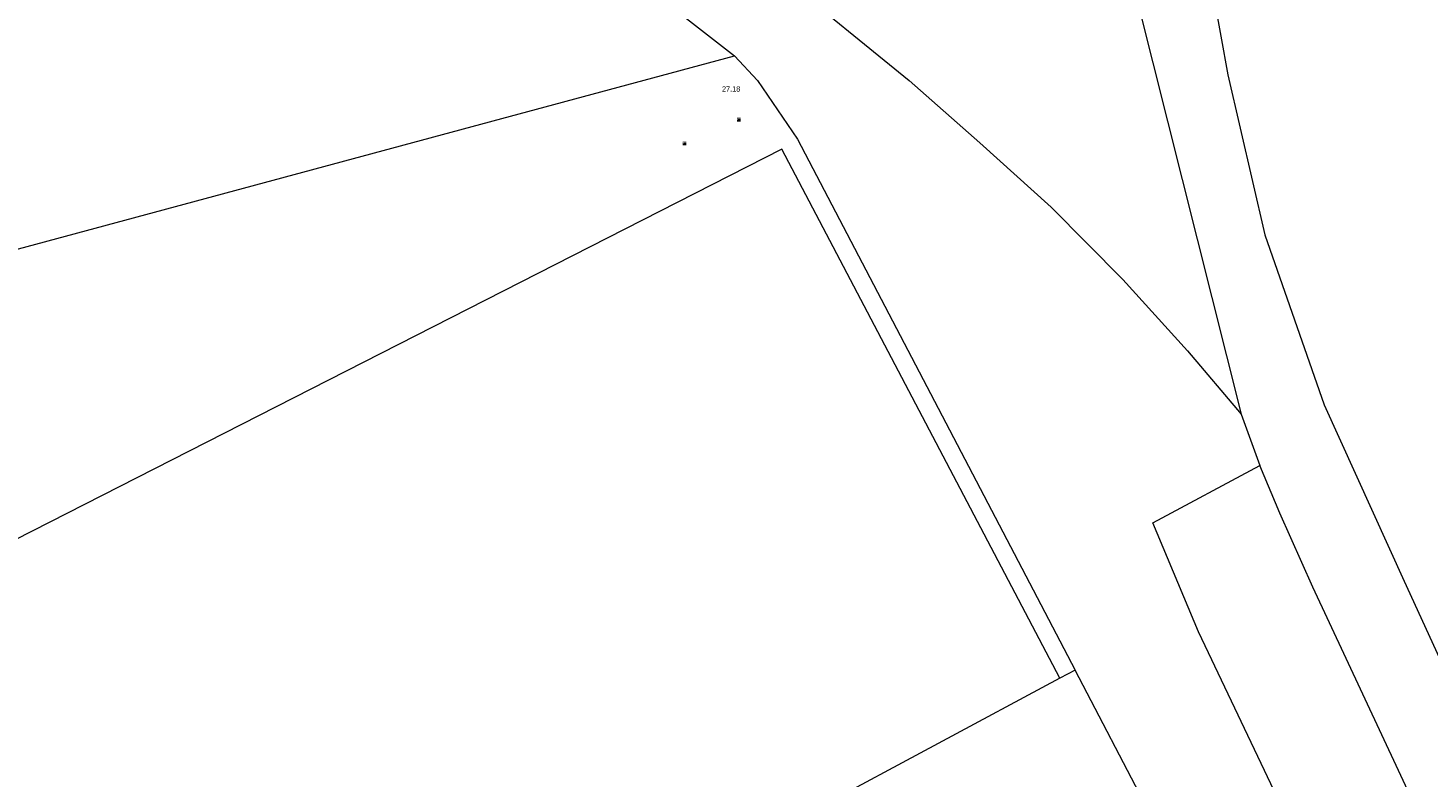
# Model space of a CAD drawing. Header units: metres. Extents: x 197457 to 198138, y 353986 to 354984.
# Tile 54 of 217: x 197853 to 197879, y 354048 to 354062. Entities that reach past the tile are written whole.
import ezdxf

# ---------------------------------------------------------------- set-up
doc = ezdxf.new("R2010")
doc.units = ezdxf.units.M
doc.header["$MEASUREMENT"] = 0
doc.layers.add('elektrakast', color=7, linetype='Continuous', lineweight=0, true_color=0x104b6e)
doc.layers.add('rioolkast', color=7, linetype='Continuous', lineweight=0, true_color=0x104b6e)
for name, color, linetype, lineweight in [('grens individueel parkeervak', 7, 'Continuous', 0), ('Grens maaiveld', 253, 'Continuous', 0), ('hek', 30, 'Continuous', 0), ('hoofdgebouw', 1, 'Continuous', 0), ('Hoogtepunt', 7, 'Continuous', 0), ('kant verharding', 7, 'Continuous', 0), ('raster geen IMGeo', 7, 'Continuous', 0), ('vlakafsluiter', 1, 'Continuous', 0)]:
    doc.layers.add(name, color=color, linetype=linetype, lineweight=lineweight)
doc.styles.add('Style-WORKING', font='WORKING.shx')

# ---------------------------------------------------------------- blocks, each defined once
blk = doc.blocks.new('kast_1')
at = {"layer": 'elektrakast', "linetype": 'Continuous', "lineweight": 0, "true_color": 0xbd2877}
h = blk.add_hatch(color=232, dxfattribs=at)
edge = h.paths.add_edge_path()
edge.add_arc((0, 0), 0.1, 0, 360)
edge.add_line((0, -0.1), (0.34, -0.1))
edge.add_line((0.34, -0.1), (0.34, 0.47))
edge.add_line((0.34, 0.47), (-0.34, 0.47))
edge.add_line((-0.34, 0.47), (-0.34, -0.1))
edge.add_line((-0.34, -0.1), (0, -0.1))
edge = h.paths.add_edge_path(flags=16)
edge.add_arc((-0.2, 0.31), 0.0607, 0, 360)
at = {"layer": 'elektrakast', "linetype": 'Continuous', "lineweight": 0, "true_color": 0x681648}
blk.add_hatch(color=219, dxfattribs=at).paths.add_polyline_path([(-0.1, 0, 1), (0.1, 0, 1)])
at = {"layer": 'elektrakast', "color": 232, "linetype": 'Continuous', "lineweight": 0, "true_color": 0xbd2877, "extrusion": (0, 0, -1)}
blk.add_solid([(-0.34, 0.65), (0.34, 0.65), (-0.34, 0.55), (0.34, 0.55)], dxfattribs=at)
blk = doc.blocks.new('kast_3')
at = {"layer": 'rioolkast', "linetype": 'Continuous', "lineweight": 0, "true_color": 0xbd2877}
h = blk.add_hatch(color=232, dxfattribs=at)
edge = h.paths.add_edge_path()
edge.add_arc((0, 0), 0.1, 0, 360)
edge.add_line((0, -0.1), (0.34, -0.1))
edge.add_line((0.34, -0.1), (0.34, 0.47))
edge.add_line((0.34, 0.47), (-0.34, 0.47))
edge.add_line((-0.34, 0.47), (-0.34, -0.1))
edge.add_line((-0.34, -0.1), (0, -0.1))
edge = h.paths.add_edge_path(flags=16)
edge.add_arc((-0.2, 0.31), 0.0607, 0, 360)
at = {"layer": 'rioolkast', "linetype": 'Continuous', "lineweight": 0, "true_color": 0x681648}
blk.add_hatch(color=219, dxfattribs=at).paths.add_polyline_path([(-0.1, 0, 1), (0.1, 0, 1)])
at = {"layer": 'rioolkast', "color": 232, "linetype": 'Continuous', "lineweight": 0, "true_color": 0xbd2877, "extrusion": (0, 0, -1)}
blk.add_solid([(-0.34, 0.65), (0.34, 0.65), (-0.34, 0.55), (0.34, 0.55)], dxfattribs=at)

msp = doc.modelspace()

# ---------------------------------------------------------------- linework, layer by layer
at = {"layer": 'grens individueel parkeervak', "linetype": 'Continuous', "lineweight": 0, "flags": 128}
for points in [[(197876.907, 354046.364), (197874.851, 354050.678), (197873.99, 354052.734), (197876.007, 354053.817)], [(197878.945, 354047.387), (197877.009, 354051.523), (197876.389, 354052.918), (197876.007, 354053.817)]]:
    msp.add_lwpolyline(points, dxfattribs=at)
at = {"layer": 'Grens maaiveld', "linetype": 'Continuous', "lineweight": 0}
for p, q in [((197874.864, 354064.218), (197875.406, 354061.198)), ((197866.973, 354059.796), (197850.487, 354051.402)), ((197872.23, 354049.8), (197866.973, 354059.796))]:
    msp.add_line(p, q, dxfattribs=at)
at = {"layer": 'Grens maaiveld', "linetype": 'Continuous', "lineweight": 0, "flags": 128}
msp.add_lwpolyline([(197875.406, 354061.198), (197876.102, 354058.179), (197877.225, 354054.966), (197878.735, 354051.637), (197881.754, 354045.056), (197886.286, 354035.591)], dxfattribs=at)
at = {"layer": 'hek', "linetype": 'Continuous', "lineweight": 0}
msp.add_line((197872.23, 354049.8), (197866.973, 354059.796), dxfattribs=at)
at = {"layer": 'hoofdgebouw', "linetype": 'Continuous', "lineweight": 0}
for p, q in [((197872.519, 354049.955), (197872.23, 354049.8)), ((197875.773, 354043.714), (197872.519, 354049.955)), ((197872.23, 354049.8), (197864.527, 354045.675))]:
    msp.add_line(p, q, dxfattribs=at)
at = {"layer": 'kant verharding', "linetype": 'Continuous', "lineweight": 0}
for p, q in [((197863.715, 354063.405), (197866.081, 354061.555)), ((197875.658, 354054.792), (197876.007, 354053.817))]:
    msp.add_line(p, q, dxfattribs=at)
at = {"layer": 'kant verharding', "linetype": 'Continuous', "lineweight": 0, "flags": 128}
for points in [[(197866.917, 354063.099), (197869.384, 354061.089), (197870.721, 354059.913), (197872.068, 354058.696), (197873.419, 354057.333), (197874.645, 354055.985), (197875.658, 354054.792)], [(197866.081, 354061.555), (197866.516, 354061.09), (197867.274, 354059.985), (197872.519, 354049.955)]]:
    msp.add_lwpolyline(points, dxfattribs=at)
at = {"layer": 'raster geen IMGeo', "linetype": 'Continuous', "lineweight": 0}
msp.add_line((197866.973, 354059.796), (197850.487, 354051.402), dxfattribs=at)
at = {"layer": 'vlakafsluiter', "linetype": 'Continuous', "lineweight": 0}
for p, q in [((197873.709, 354062.529), (197875.658, 354054.792)), ((197861.846, 354060.416), (197866.081, 354061.555)), ((197834.425, 354053.037), (197861.846, 354060.416))]:
    msp.add_line(p, q, dxfattribs=at)

# ---------------------------------------------------------------- block references
at = {"layer": 'elektrakast', "linetype": 'Continuous', "lineweight": 0, "xscale": 0.1, "yscale": 0.1, "zscale": 0.1}
msp.add_blockref('kast_1', (197865.135, 354059.879), dxfattribs=at)
at = {"layer": 'rioolkast', "linetype": 'Continuous', "lineweight": 0, "xscale": 0.1, "yscale": 0.1, "zscale": 0.1}
msp.add_blockref('kast_3', (197866.161, 354060.327), dxfattribs=at)

# ---------------------------------------------------------------- texts
at = {"layer": 'Hoogtepunt', "linetype": 'Continuous', "lineweight": 0, "style": 'Style-WORKING'}
msp.add_text('27.18', height=0.1, dxfattribs=at).set_placement((197865.845, 354060.882))
msp.add_text('27.18', height=0.1, dxfattribs=at).set_placement((197865.845, 354060.882))

doc.saveas('drawing.dxf')
